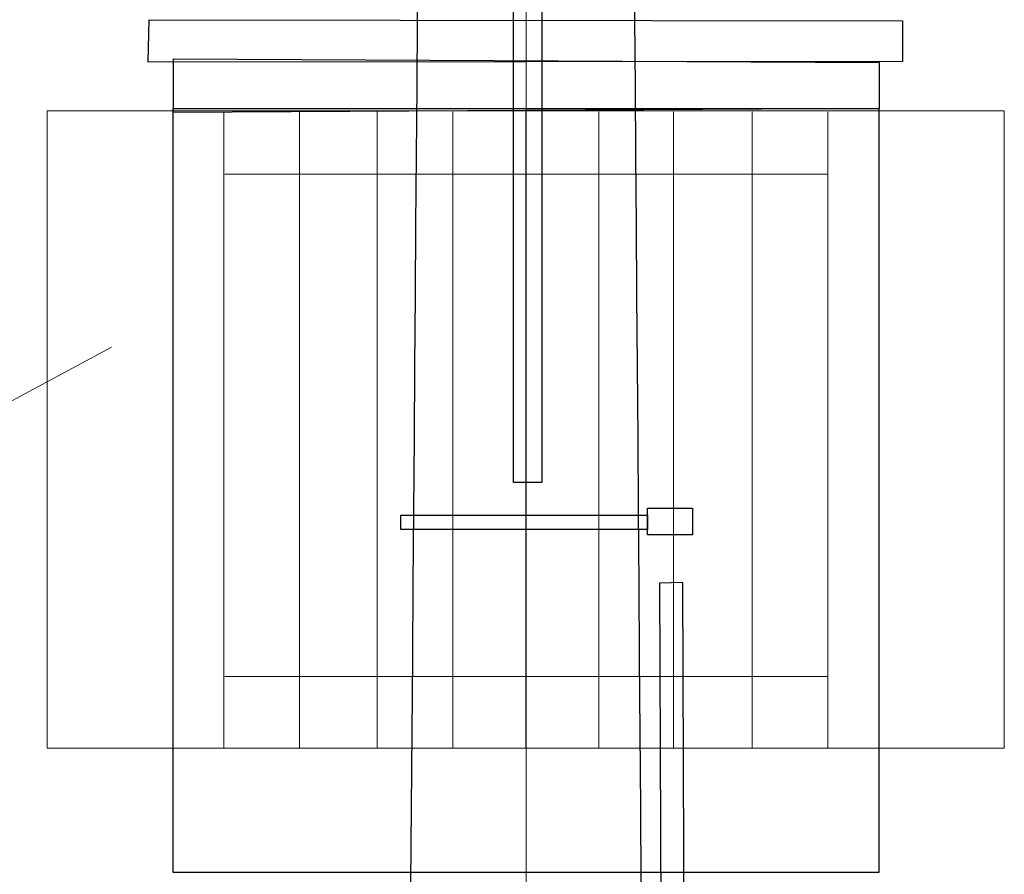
# Model space of a CAD drawing. Header units: centimetres. Extents: x -7 to 187, y -110 to 8.
# Tile 25 of 40: x 1.72 to 3.32, y 1.19 to 2.57. Entities that reach past the tile are written whole.
import ezdxf
from ezdxf.lldxf.tags import DXFTag

# ---------------------------------------------------------------- set-up
doc = ezdxf.new("R2010")
doc.units = ezdxf.units.CM
doc.header["$MEASUREMENT"] = 0
doc.layers.add('Warstwa 1', color=7, linetype='Continuous')
tags = doc.linetypes.add('New Line2', pattern=[7.6, 5.9, -0.7, 0.3, -0.7]).pattern_tags.tags
tags[10:11] = [DXFTag(74, 4), DXFTag(75, 0), DXFTag(340, '0'), DXFTag(46, 1.0), DXFTag(50, 0.0), DXFTag(44, 0.0), DXFTag(45, 0.0)]
tags[8:9] = [DXFTag(74, 4), DXFTag(75, 0), DXFTag(340, '0'), DXFTag(46, 1.0), DXFTag(50, 0.0), DXFTag(44, 0.0), DXFTag(45, 0.0)]
tags[6:7] = [DXFTag(74, 4), DXFTag(75, 0), DXFTag(340, '0'), DXFTag(46, 1.0), DXFTag(50, 0.0), DXFTag(44, 0.0), DXFTag(45, 0.0)]
tags[4:5] = [DXFTag(74, 4), DXFTag(75, 0), DXFTag(340, '0'), DXFTag(46, 1.0), DXFTag(50, 0.0), DXFTag(44, 0.0), DXFTag(45, 0.0)]

msp = doc.modelspace()

# ---------------------------------------------------------------- linework, layer by layer
at = {"layer": 'Warstwa 1', "lineweight": 20}
for points, knots in [([(2.3474, 0.0358), (2.3682, 2.7928), (2.3867, 5.2371), (2.3867, 5.2371), (2.3867, 5.2371), (2.3867, 5.2371), (2.6981, 5.2371), (2.6981, 5.2371), (2.6981, 5.2371), (2.6981, 5.2371), (2.7163, 2.7928), (2.7368, 0.0358)], [1.3127914, 1.3127914, 1.3127914, 1.3127914, 1.4, 1.4, 1.4, 1.4, 1.6, 1.6, 1.6, 1.6, 1.7744173, 1.7744173, 1.7744173, 1.7744173]), ([(3.1519, 2.5051), (3.1519, 2.5051), (3.1519, 2.5708), (3.1519, 2.5708), (3.1519, 2.5708), (3.1519, 2.5708), (1.9319, 2.5726), (1.9319, 2.5726), (1.9319, 2.5726), (1.9319, 2.5726), (1.9307, 2.504), (1.9307, 2.504), (1.9307, 2.504), (1.9307, 2.504), (3.1519, 2.5051), (3.1519, 2.5051)], [0, 0, 0, 0, 0.2, 0.2, 0.2, 0.2, 0.4, 0.4, 0.4, 0.4, 0.6, 0.6, 0.6, 0.6, 1, 1, 1, 1]), ([(1.9713, 2.4224), (1.9713, 2.4224), (3.1139, 2.4289), (3.1139, 2.4289), (3.1139, 2.4289), (3.1139, 2.4289), (3.1139, 2.5032), (3.1139, 2.5032), (3.1139, 2.5032), (3.1139, 2.5032), (1.9713, 2.5093), (1.9713, 2.5093), (1.9713, 2.5093), (1.9713, 2.5093), (1.9713, 2.4224), (1.9713, 2.4224)], [0, 0, 0, 0, 0.2, 0.2, 0.2, 0.2, 0.4, 0.4, 0.4, 0.4, 0.6, 0.6, 0.6, 0.6, 1, 1, 1, 1]), ([(1.7669, 1.3929), (1.7669, 1.3929), (3.3165, 1.3929), (3.3165, 1.3929), (3.3165, 1.3929), (3.3165, 1.3929), (3.3165, 2.4251), (3.3165, 2.4251), (3.3165, 2.4251), (3.3165, 2.4251), (1.7669, 2.4251), (1.7669, 2.4251), (1.7669, 2.4251), (1.7669, 2.4251), (1.7669, 1.3929), (1.7669, 1.3929)], [0, 0, 0, 0, 0.2, 0.2, 0.2, 0.2, 0.4, 0.4, 0.4, 0.4, 0.6, 0.6, 0.6, 0.6, 1, 1, 1, 1]), ([(1.971, 1.1918), (1.971, 1.1918), (3.1135, 1.1918), (3.1135, 1.1918), (3.1135, 1.1918), (3.1135, 1.1918), (3.1135, 2.4287), (3.1135, 2.4287), (3.1135, 2.4287), (3.1135, 2.4287), (1.971, 2.4287), (1.971, 2.4287), (1.971, 2.4287), (1.971, 2.4287), (1.971, 1.1918), (1.971, 1.1918)], [0, 0, 0, 0, 0.2, 0.2, 0.2, 0.2, 0.4, 0.4, 0.4, 0.4, 0.6, 0.6, 0.6, 0.6, 1, 1, 1, 1]), ([(2.7959, 1.6612), (2.7959, 1.6612), (2.8022, 0.053), (2.8022, 0.053), (2.8022, 0.053), (2.8022, 0.053), (2.7645, 0.0528), (2.7645, 0.0528), (2.7645, 0.0528), (2.7645, 0.0528), (2.7582, 1.6604), (2.7582, 1.6604), (2.7582, 1.6604), (2.7582, 1.6604), (2.7959, 1.6612), (2.7959, 1.6612)], [0, 0, 0, 0, 0.2, 0.2, 0.2, 0.2, 0.4, 0.4, 0.4, 0.4, 0.6, 0.6, 0.6, 0.6, 1, 1, 1, 1])]:
    msp.add_open_spline(points, degree=3, knots=knots, dxfattribs=at)
at = {"layer": 'Warstwa 1'}
for points, knots in [([(2.3474, 0.0358), (2.3682, 2.7928), (2.3867, 5.2371), (2.3867, 5.2371), (2.3867, 5.2371), (2.3867, 5.2371), (2.6981, 5.2371), (2.6981, 5.2371), (2.6981, 5.2371), (2.6981, 5.2371), (2.7163, 2.7928), (2.7368, 0.0358)], [1.3127914, 1.3127914, 1.3127914, 1.3127914, 1.4, 1.4, 1.4, 1.4, 1.6, 1.6, 1.6, 1.6, 1.7744173, 1.7744173, 1.7744173, 1.7744173]), ([(2.5219, 1.8233), (2.5219, 1.8233), (2.5676, 1.8233), (2.5676, 1.8233), (2.5676, 1.8233), (2.5676, 1.8233), (2.5676, 3.8371), (2.5676, 3.8371), (2.5676, 3.8371), (2.5676, 3.8371), (2.5219, 3.8371), (2.5219, 3.8371), (2.5219, 3.8371), (2.5219, 3.8371), (2.5219, 1.8233), (2.5219, 1.8233)], [0, 0, 0, 0, 0.2, 0.2, 0.2, 0.2, 0.4, 0.4, 0.4, 0.4, 0.6, 0.6, 0.6, 0.6, 1, 1, 1, 1]), ([(3.1519, 2.5051), (3.1519, 2.5051), (3.1519, 2.5708), (3.1519, 2.5708), (3.1519, 2.5708), (3.1519, 2.5708), (1.9319, 2.5726), (1.9319, 2.5726), (1.9319, 2.5726), (1.9319, 2.5726), (1.9307, 2.504), (1.9307, 2.504), (1.9307, 2.504), (1.9307, 2.504), (3.1519, 2.5051), (3.1519, 2.5051)], [0, 0, 0, 0, 0.2, 0.2, 0.2, 0.2, 0.4, 0.4, 0.4, 0.4, 0.6, 0.6, 0.6, 0.6, 1, 1, 1, 1]), ([(1.9713, 2.4224), (1.9713, 2.4224), (3.1139, 2.4289), (3.1139, 2.4289), (3.1139, 2.4289), (3.1139, 2.4289), (3.1139, 2.5032), (3.1139, 2.5032), (3.1139, 2.5032), (3.1139, 2.5032), (1.9713, 2.5093), (1.9713, 2.5093), (1.9713, 2.5093), (1.9713, 2.5093), (1.9713, 2.4224), (1.9713, 2.4224)], [0, 0, 0, 0, 0.2, 0.2, 0.2, 0.2, 0.4, 0.4, 0.4, 0.4, 0.6, 0.6, 0.6, 0.6, 1, 1, 1, 1]), ([(1.971, 1.1918), (1.971, 1.1918), (3.1135, 1.1918), (3.1135, 1.1918), (3.1135, 1.1918), (3.1135, 1.1918), (3.1135, 2.4287), (3.1135, 2.4287), (3.1135, 2.4287), (3.1135, 2.4287), (1.971, 2.4287), (1.971, 2.4287), (1.971, 2.4287), (1.971, 2.4287), (1.971, 1.1918), (1.971, 1.1918)], [0, 0, 0, 0, 0.2, 0.2, 0.2, 0.2, 0.4, 0.4, 0.4, 0.4, 0.6, 0.6, 0.6, 0.6, 1, 1, 1, 1]), ([(2.3396, 1.7472), (2.3396, 1.7472), (2.7389, 1.7472), (2.7389, 1.7472), (2.7389, 1.7472), (2.7389, 1.7472), (2.7389, 1.7701), (2.7389, 1.7701), (2.7389, 1.7701), (2.7389, 1.7701), (2.3396, 1.7701), (2.3396, 1.7701), (2.3396, 1.7701), (2.3396, 1.7701), (2.3396, 1.7472), (2.3396, 1.7472)], [0, 0, 0, 0, 0.2, 0.2, 0.2, 0.2, 0.4, 0.4, 0.4, 0.4, 0.6, 0.6, 0.6, 0.6, 1, 1, 1, 1]), ([(2.8117, 1.7816), (2.8117, 1.7816), (2.7389, 1.7816), (2.7389, 1.7816), (2.7389, 1.7816), (2.7389, 1.7816), (2.7389, 1.7387), (2.7389, 1.7387), (2.7389, 1.7387), (2.7389, 1.7387), (2.8117, 1.7387), (2.8117, 1.7387), (2.8117, 1.7387), (2.8117, 1.7387), (2.8117, 1.7816), (2.8117, 1.7816)], [0, 0, 0, 0, 0.2, 0.2, 0.2, 0.2, 0.4, 0.4, 0.4, 0.4, 0.6, 0.6, 0.6, 0.6, 1, 1, 1, 1]), ([(2.7959, 1.6612), (2.7959, 1.6612), (2.8022, 0.053), (2.8022, 0.053), (2.8022, 0.053), (2.8022, 0.053), (2.7645, 0.0528), (2.7645, 0.0528), (2.7645, 0.0528), (2.7645, 0.0528), (2.7582, 1.6604), (2.7582, 1.6604), (2.7582, 1.6604), (2.7582, 1.6604), (2.7959, 1.6612), (2.7959, 1.6612)], [0, 0, 0, 0, 0.2, 0.2, 0.2, 0.2, 0.4, 0.4, 0.4, 0.4, 0.6, 0.6, 0.6, 0.6, 1, 1, 1, 1])]:
    msp.add_open_spline(points, degree=3, knots=knots, dxfattribs=at)
at = {"layer": 'Warstwa 1', "linetype": 'New Line2', "lineweight": 18}
msp.add_open_spline([(2.5422, 0.0358), (2.5424, 2.2844), (2.5425, 4.1431), (2.5425, 4.1431)], degree=3, dxfattribs=at)
at = {"layer": 'Warstwa 1', "lineweight": 18}
msp.add_open_spline([(2.5219, 1.8233), (2.5219, 1.8233), (2.5676, 1.8233), (2.5676, 1.8233), (2.5676, 1.8233), (2.5676, 1.8233), (2.5676, 3.8371), (2.5676, 3.8371), (2.5676, 3.8371), (2.5676, 3.8371), (2.5219, 3.8371), (2.5219, 3.8371), (2.5219, 3.8371), (2.5219, 3.8371), (2.5219, 1.8233), (2.5219, 1.8233)], degree=3, knots=[0, 0, 0, 0, 0.2, 0.2, 0.2, 0.2, 0.4, 0.4, 0.4, 0.4, 0.6, 0.6, 0.6, 0.6, 1, 1, 1, 1], dxfattribs=at)
at = {"layer": 'Warstwa 1', "lineweight": 20}
for points in [[(2.0532, 2.4233), (2.0532, 2.4233), (2.0532, 1.3935), (2.0532, 1.3935)], [(2.1754, 2.4233), (2.1754, 2.4233), (2.1754, 1.3935), (2.1754, 1.3935)], [(2.3012, 2.4233), (2.3012, 2.4233), (2.3012, 1.3935), (2.3012, 1.3935)], [(2.4235, 2.4233), (2.4235, 2.4233), (2.4235, 1.3935), (2.4235, 1.3935)], [(2.5419, 2.4233), (2.5419, 2.4233), (2.5419, 1.3935), (2.5419, 1.3935)], [(2.6603, 2.4233), (2.6603, 2.4233), (2.6603, 1.3935), (2.6603, 1.3935)], [(2.7807, 2.4233), (2.7807, 2.4233), (2.7807, 1.3935), (2.7807, 1.3935)], [(2.9083, 2.4233), (2.9083, 2.4233), (2.9083, 1.3935), (2.9083, 1.3935)], [(3.0308, 2.4233), (3.0308, 2.4233), (3.0308, 1.3935), (3.0308, 1.3935)], [(2.0545, 2.3223), (2.0545, 2.3223), (3.0312, 2.3223), (3.0312, 2.3223)], [(2.0545, 1.5092), (2.0545, 1.5092), (3.0312, 1.5092), (3.0312, 1.5092)]]:
    msp.add_open_spline(points, degree=3, dxfattribs=at)
at = {"layer": 'Warstwa 1', "lineweight": 18}
msp.add_open_spline([(1.8714, 2.0425), (1.8714, 2.0425), (0.7293, 1.4278), (0.7293, 1.4278)], degree=3, dxfattribs=at)
at = {"layer": 'Warstwa 1', "lineweight": 15}
for points in [[(2.3396, 1.7472), (2.3396, 1.7472), (2.7389, 1.7472), (2.7389, 1.7472), (2.7389, 1.7472), (2.7389, 1.7472), (2.7389, 1.7701), (2.7389, 1.7701), (2.7389, 1.7701), (2.7389, 1.7701), (2.3396, 1.7701), (2.3396, 1.7701), (2.3396, 1.7701), (2.3396, 1.7701), (2.3396, 1.7472), (2.3396, 1.7472)], [(2.8117, 1.7816), (2.8117, 1.7816), (2.7389, 1.7816), (2.7389, 1.7816), (2.7389, 1.7816), (2.7389, 1.7816), (2.7389, 1.7387), (2.7389, 1.7387), (2.7389, 1.7387), (2.7389, 1.7387), (2.8117, 1.7387), (2.8117, 1.7387), (2.8117, 1.7387), (2.8117, 1.7387), (2.8117, 1.7816), (2.8117, 1.7816)]]:
    msp.add_open_spline(points, degree=3, knots=[0, 0, 0, 0, 0.2, 0.2, 0.2, 0.2, 0.4, 0.4, 0.4, 0.4, 0.6, 0.6, 0.6, 0.6, 1, 1, 1, 1], dxfattribs=at)

doc.saveas('drawing.dxf')
